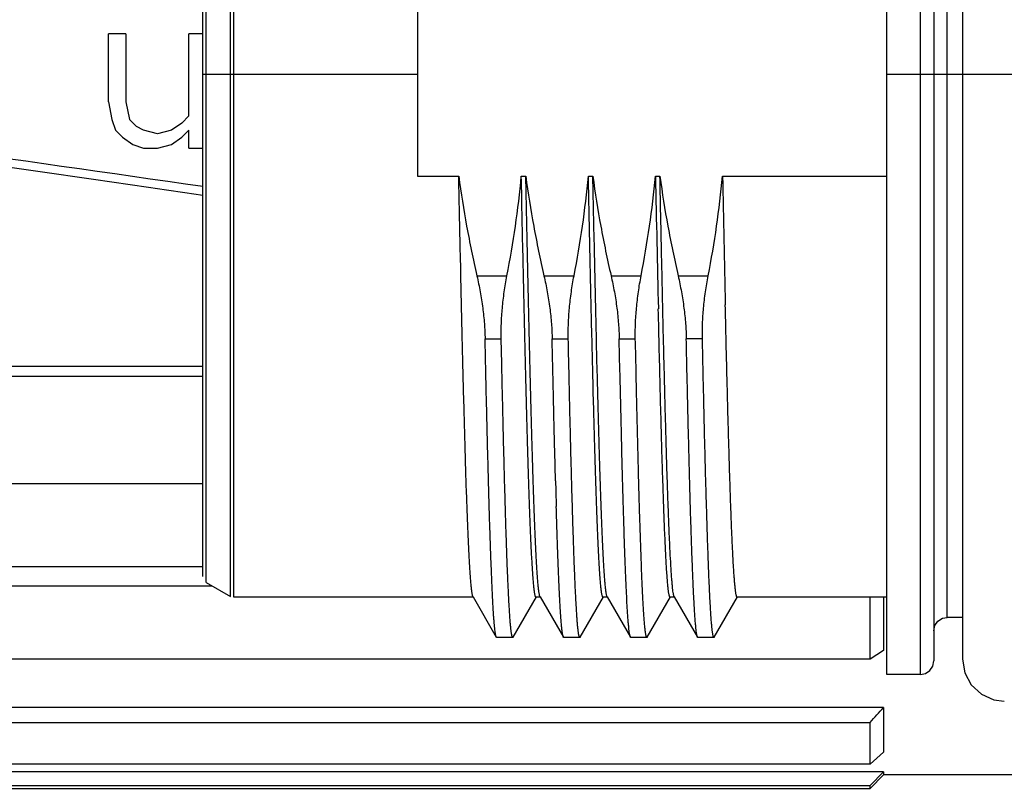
# Model space of a CAD drawing. Header units: millimetres. Extents: x -491 to 2059, y -393 to 795.
# Tile 105 of 256: x -177 to -175.53, y -57.42 to -56.27. Entities that reach past the tile are written whole.
import ezdxf

# ---------------------------------------------------------------- set-up
doc = ezdxf.new("R2010")
doc.units = ezdxf.units.MM
doc.header["$LTSCALE"] = 462.55
doc.layers.get('0').update_dxf_attribs({"linetype": 'CONTINUOUS'})
for name, color, linetype in [('1613603_PBL15', 7, 'CONTINUOUS'), ('A2600102_ABL19', 7, 'CONTINUOUS'), ('E2030201_ABL14', 7, 'CONTINUOUS'), ('E2030301_ABL20', 7, 'CONTINUOUS'), ('new_view_11_VBL0', 7, 'CONTINUOUS'), ('R2538000302_HARNESS_PBL21', 7, 'CONTINUOUS')]:
    doc.layers.add(name, color=color, linetype=linetype)

# ---------------------------------------------------------------- blocks, each defined once
blk = doc.blocks.new('1613603_PBL15', base_point=(3128.898, 3361.847))
at = {"layer": '1613603_PBL15', "color": 7}
for p, q in [((3139.69, 3361.386), (3139.69, 3362.397)), ((3139.95, 3362.397), (3139.69, 3362.397)), ((3139.95, 3362.397), (3139.95, 3361.386)), ((3140.888, 3361.174), (3140.888, 3362.397)), ((3141.098, 3362.397), (3140.888, 3362.397)), ((3139.69, 3361.386), (3139.742, 3361.12)), ((3139.95, 3361.386), (3140.003, 3361.12)), ((3140.888, 3361.174), (3140.784, 3361.067)), ((3139.742, 3361.12), (3139.794, 3360.961)), ((3140.107, 3361.014), (3140.003, 3361.12)), ((3140.211, 3360.961), (3140.107, 3361.014)), ((3140.784, 3361.067), (3140.628, 3360.961)), ((3139.794, 3360.961), (3139.898, 3360.855)), ((3140.419, 3360.908), (3140.211, 3360.961)), ((3140.628, 3360.961), (3140.419, 3360.908)), ((3140.888, 3360.961), (3140.784, 3360.855)), ((3140.888, 3360.695), (3140.888, 3360.961)), ((3139.898, 3360.855), (3140.055, 3360.748)), ((3140.055, 3360.748), (3140.211, 3360.695)), ((3140.419, 3360.695), (3140.628, 3360.748)), ((3140.628, 3360.748), (3140.784, 3360.855)), ((3140.211, 3360.695), (3140.419, 3360.695)), ((3140.888, 3360.695), (3141.098, 3360.695)), ((3141.098, 3357.436), (3132.052, 3357.436)), ((3132.398, 3357.294), (3141.098, 3357.294)), ((3141.098, 3355.69), (3134.398, 3355.69)), ((3141.098, 3354.451), (3134.598, 3354.451)), ((3134.398, 3354.169), (3141.233, 3354.169)), ((3151.048, 3353.074), (3151.048, 3353.997)), ((3151.248, 3353.997), (3151.248, 3353.202)), ((3151.248, 3353.202), (3151.048, 3353.074)), ((3151.048, 3353.074), (3134.398, 3353.074)), ((3151.248, 3352.352), (3134.598, 3352.352)), ((3151.248, 3352.352), (3151.248, 3351.688)), ((3134.398, 3352.131), (3151.048, 3352.131)), ((3151.048, 3351.51), (3151.048, 3352.131)), ((3151.248, 3351.688), (3151.048, 3351.51)), ((3151.048, 3351.51), (3134.398, 3351.51)), ((3151.248, 3351.392), (3134.598, 3351.392)), ((3151.048, 3351.187), (3151.248, 3351.392)), ((3151.248, 3351.347), (3151.048, 3351.147)), ((3151.248, 3351.392), (3151.248, 3351.347)), ((3154.598, 3351.347), (3151.248, 3351.347)), ((3134.398, 3351.187), (3151.048, 3351.187)), ((3151.048, 3351.147), (3151.048, 3351.187)), ((3132.398, 3351.147), (3151.048, 3351.147))]:
    blk.add_line(p, q, dxfattribs=at)
blk.add_arc((3044.269, 3449.045), 144.202, 317.77293, 317.8913, dxfattribs=at)
for major_axis, start_param, end_param in [((91.705, 9.079), -1.001685, -0.878977), ((93.46, 9.253), -1.009412, -0.894611), ((93.46, -9.253), 0.894611, 1.009412), ((91.705, -9.079), 0.878977, 1.001685)]:
    blk.add_ellipse((3082.202, 3361.797), major_axis=major_axis, ratio=0.056424, start_param=start_param, end_param=end_param, dxfattribs=at)
blk = doc.blocks.new('E2030201_ABL14', base_point=(3128.898, 3361.847))
at = {"layer": '1613603_PBL15'}
blk.add_blockref('1613603_PBL15', (3128.898, 3361.847), dxfattribs=at)
blk = doc.blocks.new('R2538000302_HARNESS_PBL21', base_point=(3152.574, 3361.947))
at = {"layer": 'R2538000302_HARNESS_PBL21', "color": 7}
for p, q in [((3151.298, 3352.847), (3151.298, 3370.747)), ((3151.998, 3370.547), (3151.998, 3353.047)), ((3152.423, 3370.522), (3152.423, 3353.072)), ((3141.098, 3354.305), (3141.098, 3369.289)), ((3144.298, 3363.319), (3144.298, 3360.275)), ((3144.298, 3360.275), (3144.913, 3360.275)), ((3145.846, 3360.275), (3145.913, 3360.275)), ((3146.846, 3360.275), (3146.913, 3360.275)), ((3147.846, 3360.275), (3147.913, 3360.275)), ((3148.846, 3360.275), (3151.298, 3360.275)), ((3148.889, 3358.293), (3148.888, 3358.359)), ((3147.312, 3357.581), (3147.306, 3357.851)), ((3147.548, 3357.792), (3147.546, 3357.851)), ((3147.552, 3357.581), (3147.548, 3357.792)), ((3147.316, 3357.401), (3147.312, 3357.581)), ((3147.557, 3357.372), (3147.552, 3357.581)), ((3147.316, 3357.377), (3147.316, 3357.401)), ((3147.318, 3357.317), (3147.316, 3357.377)), ((3147.558, 3357.317), (3147.557, 3357.372)), ((3147.564, 3357.076), (3147.558, 3357.317)), ((3147.564, 3357.059), (3147.564, 3357.076)), ((3147.568, 3356.879), (3147.564, 3357.059)), ((3147.573, 3356.654), (3147.568, 3356.879)), ((3147.574, 3356.622), (3147.573, 3356.654)), ((3146.345, 3356.177), (3146.344, 3356.198)), ((3146.357, 3355.733), (3146.345, 3356.177)), ((3147.948, 3356.002), (3147.947, 3356.03)), ((3141.148, 3354.218), (3141.508, 3354.01)), ((3145.132, 3353.997), (3141.558, 3353.997)), ((3145.126, 3354.002), (3145.473, 3353.402)), ((3145.724, 3353.402), (3146.071, 3354.002)), ((3146.132, 3353.997), (3146.065, 3353.997)), ((3146.126, 3354.002), (3146.473, 3353.402)), ((3146.724, 3353.402), (3147.071, 3354.002)), ((3147.132, 3353.997), (3147.065, 3353.997)), ((3147.126, 3354.002), (3147.473, 3353.402)), ((3147.724, 3353.402), (3148.071, 3354.002)), ((3148.132, 3353.997), (3148.065, 3353.997)), ((3148.126, 3354.002), (3148.473, 3353.402)), ((3148.724, 3353.402), (3149.071, 3354.002)), ((3151.298, 3353.997), (3149.065, 3353.997)), ((3152.423, 3353.697), (3152.198, 3353.697)), ((3145.719, 3353.397), (3145.478, 3353.397)), ((3146.719, 3353.397), (3146.478, 3353.397)), ((3147.719, 3353.397), (3147.478, 3353.397)), ((3148.719, 3353.397), (3148.478, 3353.397)), ((3151.798, 3352.847), (3151.298, 3352.847))]:
    blk.add_line(p, q, dxfattribs=at)
at = {"layer": 'R2538000302_HARNESS_PBL21', "color": 2}
for p, q in [((3151.798, 3352.847), (3151.798, 3370.747)), ((3152.198, 3353.697), (3152.198, 3369.897)), ((3141.508, 3354.01), (3141.508, 3369.584)), ((3141.558, 3353.997), (3141.558, 3369.597)), ((3141.148, 3354.218), (3141.148, 3369.376)), ((3141.098, 3361.797), (3144.298, 3361.797)), ((3151.298, 3361.797), (3164.049, 3361.797)), ((3145.184, 3358.791), (3145.632, 3358.791)), ((3146.184, 3358.791), (3146.632, 3358.791)), ((3147.184, 3358.791), (3147.632, 3358.791)), ((3148.184, 3358.791), (3148.632, 3358.791)), ((3145.306, 3357.851), (3145.546, 3357.851)), ((3146.306, 3357.851), (3146.546, 3357.851)), ((3147.306, 3357.851), (3147.546, 3357.851)), ((3148.546, 3357.851), (3148.306, 3357.851))]:
    blk.add_line(p, q, dxfattribs=at)
at = {"layer": 'R2538000302_HARNESS_PBL21', "color": 7}
for points in [[(3151.998, 3353.497), (3152.014, 3353.575), (3152.059, 3353.64), (3152.125, 3353.683), (3152.198, 3353.697)], [(3151.798, 3352.847), (3151.872, 3352.861), (3151.938, 3352.904), (3151.983, 3352.969), (3151.998, 3353.047)], [(3152.423, 3353.072), (3152.457, 3352.87), (3152.555, 3352.689), (3152.706, 3352.549), (3152.894, 3352.466), (3153.048, 3352.447)]]:
    blk.add_lwpolyline(points, dxfattribs=at)
for centre, radius, start, end in [((3954.322, 3376.706), 806.643, 181.167222, 181.30776), ((3972.671, 3377.075), 823.996, 181.168274, 181.301501), ((3300.914, 3359.898), 154.614, 181.54368, 181.68624)]:
    blk.add_arc(centre, radius, start, end, dxfattribs=at)
for points, knots in [([(3144.913, 3360.275), (3144.946, 3360.025), (3145.025, 3359.529), (3145.128, 3359.036), (3145.184, 3358.791)], [0, 0, 0, 0, 0.499996, 1, 1, 1, 1]), ([(3145.126, 3354.002), (3145.126, 3354.003), (3145.124, 3354.005), (3145.122, 3354.011), (3145.119, 3354.021), (3145.116, 3354.035), (3145.113, 3354.053), (3145.109, 3354.074), (3145.105, 3354.109), (3145.099, 3354.161), (3145.092, 3354.233), (3145.086, 3354.319), (3145.079, 3354.417), (3145.073, 3354.529), (3145.066, 3354.653), (3145.059, 3354.79), (3145.053, 3354.939), (3145.046, 3355.1), (3145.04, 3355.273), (3145.033, 3355.457), (3145.026, 3355.652), (3145.019, 3355.859), (3145.013, 3356.075), (3145.004, 3356.383), (3144.993, 3356.792), (3144.979, 3357.308), (3144.966, 3357.855), (3144.953, 3358.429), (3144.94, 3359.028), (3144.926, 3359.645), (3144.917, 3360.063), (3144.913, 3360.275)], [0, 0, 0, 0, 0.000586, 0.001296, 0.003101, 0.00543, 0.008289, 0.011681, 0.015606, 0.025052, 0.03662, 0.050291, 0.066044, 0.083852, 0.103684, 0.125508, 0.149286, 0.174975, 0.202533, 0.23191, 0.263056, 0.295916, 0.330431, 0.366544, 0.443301, 0.525652, 0.613021, 0.704794, 0.800331, 0.898963, 1, 1, 1, 1]), ([(3145.632, 3358.791), (3145.68, 3359.036), (3145.764, 3359.529), (3145.823, 3360.026), (3145.846, 3360.275)], [0, 0, 0, 0, 0.500004, 1, 1, 1, 1]), ([(3146.061, 3354), (3146.06, 3354), (3146.059, 3354.002), (3146.057, 3354.006), (3146.056, 3354.01), (3146.053, 3354.018), (3146.05, 3354.029), (3146.047, 3354.045), (3146.044, 3354.065), (3146.04, 3354.088), (3146.037, 3354.115), (3146.034, 3354.145), (3146.03, 3354.178), (3146.026, 3354.23), (3146.02, 3354.302), (3146.014, 3354.399), (3146.007, 3354.509), (3146, 3354.632), (3145.993, 3354.768), (3145.987, 3354.916), (3145.98, 3355.077), (3145.973, 3355.249), (3145.964, 3355.502), (3145.953, 3355.846), (3145.94, 3356.289), (3145.926, 3356.771), (3145.913, 3357.289), (3145.9, 3357.839), (3145.886, 3358.417), (3145.873, 3359.019), (3145.859, 3359.641), (3145.851, 3360.062), (3145.846, 3360.275)], [0, 0, 0, 0, 0.000487, 0.001093, 0.001825, 0.002687, 0.004807, 0.007461, 0.010653, 0.014386, 0.018658, 0.023469, 0.028818, 0.034703, 0.048073, 0.063557, 0.081129, 0.100761, 0.122416, 0.146057, 0.171642, 0.199127, 0.228462, 0.292475, 0.363228, 0.440219, 0.522902, 0.610691, 0.702964, 0.799064, 0.898311, 1, 1, 1, 1]), ([(3146.126, 3354.002), (3146.126, 3354.003), (3146.124, 3354.005), (3146.122, 3354.011), (3146.119, 3354.021), (3146.116, 3354.035), (3146.113, 3354.053), (3146.109, 3354.074), (3146.105, 3354.109), (3146.099, 3354.161), (3146.092, 3354.233), (3146.086, 3354.319), (3146.079, 3354.417), (3146.073, 3354.529), (3146.066, 3354.653), (3146.059, 3354.79), (3146.053, 3354.939), (3146.046, 3355.1), (3146.04, 3355.273), (3146.033, 3355.457), (3146.026, 3355.652), (3146.019, 3355.859), (3146.013, 3356.075), (3146.004, 3356.383), (3145.993, 3356.792), (3145.979, 3357.308), (3145.966, 3357.855), (3145.953, 3358.429), (3145.94, 3359.028), (3145.926, 3359.645), (3145.917, 3360.063), (3145.913, 3360.275)], [0, 0, 0, 0, 0.000586, 0.001296, 0.003101, 0.00543, 0.008289, 0.011681, 0.015606, 0.025052, 0.03662, 0.050291, 0.066044, 0.083852, 0.103684, 0.125508, 0.149286, 0.174975, 0.202533, 0.23191, 0.263056, 0.295916, 0.330431, 0.366544, 0.443301, 0.525652, 0.613021, 0.704794, 0.800331, 0.898963, 1, 1, 1, 1]), ([(3145.913, 3360.275), (3145.946, 3360.025), (3146.025, 3359.529), (3146.128, 3359.036), (3146.184, 3358.791)], [0, 0, 0, 0, 0.499996, 1, 1, 1, 1]), ([(3146.632, 3358.791), (3146.68, 3359.036), (3146.764, 3359.529), (3146.823, 3360.026), (3146.846, 3360.275)], [0, 0, 0, 0, 0.500004, 1, 1, 1, 1]), ([(3147.061, 3354), (3147.06, 3354), (3147.059, 3354.002), (3147.057, 3354.006), (3147.056, 3354.01), (3147.053, 3354.018), (3147.05, 3354.029), (3147.047, 3354.045), (3147.044, 3354.065), (3147.04, 3354.088), (3147.037, 3354.115), (3147.034, 3354.145), (3147.03, 3354.178), (3147.026, 3354.23), (3147.02, 3354.302), (3147.014, 3354.399), (3147.007, 3354.509), (3147, 3354.632), (3146.993, 3354.768), (3146.987, 3354.916), (3146.98, 3355.077), (3146.973, 3355.249), (3146.964, 3355.502), (3146.953, 3355.846), (3146.94, 3356.289), (3146.926, 3356.771), (3146.913, 3357.289), (3146.9, 3357.839), (3146.886, 3358.417), (3146.873, 3359.019), (3146.859, 3359.641), (3146.851, 3360.062), (3146.846, 3360.275)], [0, 0, 0, 0, 0.000487, 0.001093, 0.001825, 0.002687, 0.004807, 0.007461, 0.010653, 0.014386, 0.018658, 0.023469, 0.028818, 0.034703, 0.048073, 0.063557, 0.081129, 0.100761, 0.122416, 0.146057, 0.171642, 0.199127, 0.228462, 0.292475, 0.363228, 0.440219, 0.522902, 0.610691, 0.702964, 0.799064, 0.898311, 1, 1, 1, 1]), ([(3147.126, 3354.002), (3147.126, 3354.003), (3147.124, 3354.005), (3147.122, 3354.011), (3147.119, 3354.021), (3147.116, 3354.035), (3147.113, 3354.053), (3147.109, 3354.074), (3147.105, 3354.109), (3147.099, 3354.161), (3147.092, 3354.233), (3147.086, 3354.319), (3147.079, 3354.417), (3147.073, 3354.529), (3147.066, 3354.653), (3147.059, 3354.79), (3147.053, 3354.939), (3147.046, 3355.1), (3147.04, 3355.273), (3147.033, 3355.457), (3147.026, 3355.652), (3147.019, 3355.859), (3147.013, 3356.075), (3147.004, 3356.383), (3146.993, 3356.792), (3146.979, 3357.308), (3146.966, 3357.855), (3146.953, 3358.429), (3146.94, 3359.028), (3146.926, 3359.645), (3146.917, 3360.063), (3146.913, 3360.275)], [0, 0, 0, 0, 0.000586, 0.001296, 0.003101, 0.00543, 0.008289, 0.011681, 0.015606, 0.025052, 0.03662, 0.050291, 0.066044, 0.083852, 0.103684, 0.125508, 0.149286, 0.174975, 0.202533, 0.23191, 0.263056, 0.295916, 0.330431, 0.366544, 0.443301, 0.525652, 0.613021, 0.704794, 0.800331, 0.898963, 1, 1, 1, 1]), ([(3146.913, 3360.275), (3146.946, 3360.025), (3147.025, 3359.529), (3147.128, 3359.036), (3147.184, 3358.791)], [0, 0, 0, 0, 0.499996, 1, 1, 1, 1]), ([(3147.632, 3358.791), (3147.68, 3359.036), (3147.764, 3359.529), (3147.823, 3360.026), (3147.846, 3360.275)], [0, 0, 0, 0, 0.500004, 1, 1, 1, 1]), ([(3147.956, 3358.297), (3147.949, 3358.619), (3147.934, 3359.278), (3147.92, 3359.937), (3147.913, 3360.275)], [0, 0, 0, 0, 0.488436, 1, 1, 1, 1]), ([(3147.913, 3360.275), (3147.946, 3360.025), (3148.025, 3359.529), (3148.128, 3359.036), (3148.184, 3358.791)], [0, 0, 0, 0, 0.499996, 1, 1, 1, 1]), ([(3148.632, 3358.791), (3148.68, 3359.036), (3148.764, 3359.529), (3148.823, 3360.026), (3148.846, 3360.275)], [0, 0, 0, 0, 0.500004, 1, 1, 1, 1]), ([(3145.184, 3358.791), (3145.202, 3358.711), (3145.235, 3358.551), (3145.272, 3358.312), (3145.297, 3358.079), (3145.304, 3357.926), (3145.306, 3357.851)], [0, 0, 0, 0, 0.259495, 0.515245, 0.763375, 1, 1, 1, 1]), ([(3145.546, 3357.851), (3145.545, 3357.926), (3145.546, 3358.079), (3145.562, 3358.311), (3145.59, 3358.55), (3145.617, 3358.711), (3145.632, 3358.791)], [0, 0, 0, 0, 0.236605, 0.48467, 0.740439, 1, 1, 1, 1]), ([(3146.184, 3358.791), (3146.202, 3358.711), (3146.235, 3358.551), (3146.272, 3358.312), (3146.297, 3358.079), (3146.304, 3357.926), (3146.306, 3357.851)], [0, 0, 0, 0, 0.259495, 0.515245, 0.763375, 1, 1, 1, 1]), ([(3146.546, 3357.851), (3146.545, 3357.926), (3146.546, 3358.079), (3146.562, 3358.311), (3146.59, 3358.55), (3146.617, 3358.711), (3146.632, 3358.791)], [0, 0, 0, 0, 0.236605, 0.48467, 0.740439, 1, 1, 1, 1]), ([(3147.184, 3358.791), (3147.202, 3358.711), (3147.235, 3358.551), (3147.272, 3358.312), (3147.297, 3358.079), (3147.304, 3357.926), (3147.306, 3357.851)], [0, 0, 0, 0, 0.259495, 0.515245, 0.763375, 1, 1, 1, 1]), ([(3147.546, 3357.851), (3147.545, 3357.926), (3147.546, 3358.079), (3147.562, 3358.311), (3147.59, 3358.55), (3147.617, 3358.711), (3147.632, 3358.791)], [0, 0, 0, 0, 0.236605, 0.48467, 0.740439, 1, 1, 1, 1]), ([(3148.184, 3358.791), (3148.202, 3358.711), (3148.235, 3358.551), (3148.272, 3358.312), (3148.297, 3358.079), (3148.304, 3357.926), (3148.306, 3357.851)], [0, 0, 0, 0, 0.259495, 0.515245, 0.763375, 1, 1, 1, 1]), ([(3148.546, 3357.851), (3148.545, 3357.926), (3148.546, 3358.079), (3148.562, 3358.311), (3148.59, 3358.55), (3148.617, 3358.711), (3148.632, 3358.791)], [0, 0, 0, 0, 0.236605, 0.48467, 0.740439, 1, 1, 1, 1]), ([(3147.947, 3356.03), (3147.942, 3356.199), (3147.932, 3356.55), (3147.918, 3357.098), (3147.903, 3357.685), (3147.894, 3358.089), (3147.889, 3358.297)], [0, 0, 0, 0, 0.222846, 0.465172, 0.72495, 1, 1, 1, 1]), ([(3148.126, 3354.002), (3148.125, 3354.004), (3148.123, 3354.008), (3148.121, 3354.016), (3148.118, 3354.026), (3148.115, 3354.038), (3148.113, 3354.053), (3148.109, 3354.076), (3148.105, 3354.111), (3148.099, 3354.159), (3148.094, 3354.216), (3148.089, 3354.281), (3148.083, 3354.354), (3148.078, 3354.436), (3148.071, 3354.562), (3148.062, 3354.739), (3148.051, 3354.975), (3148.041, 3355.241), (3148.03, 3355.537), (3148.019, 3355.86), (3148.009, 3356.211), (3147.998, 3356.586), (3147.988, 3356.985), (3147.977, 3357.405), (3147.966, 3357.844), (3147.959, 3358.144), (3147.956, 3358.297)], [0, 0, 0, 0, 0.001453, 0.003377, 0.005787, 0.008688, 0.012083, 0.015976, 0.025253, 0.036515, 0.049755, 0.064961, 0.082117, 0.101205, 0.122204, 0.169843, 0.224827, 0.286912, 0.355823, 0.431251, 0.51286, 0.600287, 0.693139, 0.791004, 0.893444, 1, 1, 1, 1]), ([(3149.065, 3353.997), (3149.065, 3353.997), (3149.064, 3353.997), (3149.062, 3353.998), (3149.061, 3354), (3149.059, 3354.002), (3149.058, 3354.004), (3149.056, 3354.009), (3149.054, 3354.016), (3149.051, 3354.027), (3149.048, 3354.04), (3149.045, 3354.055), (3149.043, 3354.072), (3149.04, 3354.092), (3149.037, 3354.114), (3149.035, 3354.138), (3149.031, 3354.175), (3149.026, 3354.227), (3149.021, 3354.296), (3149.015, 3354.374), (3149.01, 3354.46), (3149.004, 3354.556), (3148.997, 3354.7), (3148.987, 3354.902), (3148.976, 3355.168), (3148.966, 3355.466), (3148.955, 3355.794), (3148.944, 3356.15), (3148.933, 3356.534), (3148.922, 3356.943), (3148.911, 3357.374), (3148.9, 3357.827), (3148.893, 3358.136), (3148.889, 3358.293)], [0, 0, 0, 0, 0.000327, 0.000705, 0.001171, 0.001742, 0.00243, 0.003239, 0.005235, 0.007746, 0.010781, 0.014343, 0.018433, 0.023051, 0.028199, 0.033874, 0.040077, 0.054058, 0.070128, 0.088271, 0.108467, 0.130692, 0.15492, 0.209269, 0.271258, 0.340594, 0.416947, 0.499957, 0.589226, 0.68433, 0.784817, 0.890207, 1, 1, 1, 1]), ([(3145.473, 3353.402), (3145.472, 3353.403), (3145.47, 3353.408), (3145.468, 3353.416), (3145.465, 3353.426), (3145.462, 3353.438), (3145.46, 3353.453), (3145.456, 3353.477), (3145.452, 3353.512), (3145.447, 3353.562), (3145.441, 3353.62), (3145.436, 3353.687), (3145.431, 3353.762), (3145.426, 3353.847), (3145.419, 3353.976), (3145.41, 3354.159), (3145.4, 3354.402), (3145.389, 3354.678), (3145.379, 3354.984), (3145.368, 3355.319), (3145.358, 3355.682), (3145.348, 3356.072), (3145.337, 3356.486), (3145.327, 3356.922), (3145.316, 3357.38), (3145.309, 3357.692), (3145.306, 3357.851)], [0, 0, 0, 0, 0.001387, 0.003246, 0.00559, 0.008427, 0.011758, 0.015587, 0.024737, 0.035873, 0.048989, 0.064071, 0.081107, 0.100077, 0.120962, 0.16839, 0.223191, 0.285132, 0.353948, 0.429345, 0.510999, 0.598558, 0.69165, 0.78987, 0.892802, 1, 1, 1, 1]), ([(3145.719, 3353.397), (3145.718, 3353.397), (3145.717, 3353.397), (3145.716, 3353.398), (3145.714, 3353.4), (3145.713, 3353.402), (3145.712, 3353.405), (3145.71, 3353.408), (3145.709, 3353.412), (3145.707, 3353.418), (3145.705, 3353.428), (3145.702, 3353.441), (3145.699, 3353.457), (3145.697, 3353.475), (3145.694, 3353.495), (3145.691, 3353.518), (3145.689, 3353.543), (3145.685, 3353.581), (3145.68, 3353.634), (3145.675, 3353.705), (3145.67, 3353.786), (3145.665, 3353.876), (3145.659, 3353.974), (3145.652, 3354.123), (3145.642, 3354.332), (3145.632, 3354.607), (3145.621, 3354.915), (3145.611, 3355.255), (3145.6, 3355.625), (3145.589, 3356.022), (3145.578, 3356.447), (3145.568, 3356.895), (3145.557, 3357.366), (3145.55, 3357.687), (3145.546, 3357.851)], [0, 0, 0, 0, 0.000309, 0.000673, 0.001125, 0.001685, 0.002362, 0.003162, 0.004087, 0.005139, 0.007633, 0.010649, 0.01419, 0.018259, 0.022855, 0.027978, 0.033628, 0.039804, 0.053726, 0.069733, 0.087808, 0.107932, 0.130082, 0.154234, 0.208431, 0.270278, 0.339492, 0.415762, 0.498739, 0.588044, 0.68327, 0.78398, 0.889718, 1, 1, 1, 1]), ([(3146.344, 3356.198), (3146.341, 3356.327), (3146.333, 3356.661), (3146.323, 3357.102), (3146.313, 3357.524), (3146.308, 3357.741), (3146.306, 3357.851)], [0, 0, 0, 0, 0.233801, 0.605593, 0.800166, 1, 1, 1, 1]), ([(3146.719, 3353.397), (3146.718, 3353.397), (3146.717, 3353.397), (3146.716, 3353.398), (3146.714, 3353.4), (3146.713, 3353.402), (3146.712, 3353.405), (3146.71, 3353.408), (3146.709, 3353.412), (3146.707, 3353.418), (3146.705, 3353.428), (3146.702, 3353.441), (3146.699, 3353.457), (3146.697, 3353.475), (3146.694, 3353.495), (3146.691, 3353.518), (3146.689, 3353.543), (3146.685, 3353.581), (3146.68, 3353.634), (3146.675, 3353.705), (3146.67, 3353.786), (3146.665, 3353.876), (3146.659, 3353.974), (3146.652, 3354.123), (3146.642, 3354.332), (3146.632, 3354.607), (3146.621, 3354.915), (3146.611, 3355.255), (3146.6, 3355.625), (3146.589, 3356.022), (3146.578, 3356.447), (3146.568, 3356.895), (3146.557, 3357.366), (3146.55, 3357.687), (3146.546, 3357.851)], [0, 0, 0, 0, 0.000309, 0.000673, 0.001125, 0.001685, 0.002362, 0.003162, 0.004087, 0.005139, 0.007633, 0.010649, 0.01419, 0.018259, 0.022855, 0.027978, 0.033628, 0.039804, 0.053726, 0.069733, 0.087808, 0.107932, 0.130082, 0.154234, 0.208431, 0.270278, 0.339492, 0.415762, 0.498739, 0.588044, 0.68327, 0.78398, 0.889718, 1, 1, 1, 1]), ([(3148.473, 3353.402), (3148.472, 3353.403), (3148.47, 3353.408), (3148.468, 3353.416), (3148.465, 3353.426), (3148.462, 3353.438), (3148.46, 3353.453), (3148.456, 3353.477), (3148.452, 3353.512), (3148.447, 3353.562), (3148.441, 3353.62), (3148.436, 3353.687), (3148.431, 3353.762), (3148.426, 3353.847), (3148.419, 3353.976), (3148.41, 3354.159), (3148.4, 3354.402), (3148.389, 3354.678), (3148.379, 3354.984), (3148.368, 3355.319), (3148.358, 3355.682), (3148.348, 3356.072), (3148.337, 3356.486), (3148.327, 3356.922), (3148.316, 3357.38), (3148.309, 3357.692), (3148.306, 3357.851)], [0, 0, 0, 0, 0.001387, 0.003246, 0.00559, 0.008427, 0.011758, 0.015587, 0.024737, 0.035873, 0.048989, 0.064071, 0.081107, 0.100077, 0.120962, 0.16839, 0.223191, 0.285132, 0.353948, 0.429345, 0.510999, 0.598558, 0.69165, 0.78987, 0.892802, 1, 1, 1, 1]), ([(3148.719, 3353.397), (3148.718, 3353.397), (3148.717, 3353.397), (3148.716, 3353.398), (3148.714, 3353.4), (3148.713, 3353.402), (3148.712, 3353.405), (3148.71, 3353.408), (3148.709, 3353.412), (3148.707, 3353.418), (3148.705, 3353.428), (3148.702, 3353.441), (3148.699, 3353.457), (3148.697, 3353.475), (3148.694, 3353.495), (3148.691, 3353.518), (3148.689, 3353.543), (3148.685, 3353.581), (3148.68, 3353.634), (3148.675, 3353.705), (3148.67, 3353.786), (3148.665, 3353.876), (3148.659, 3353.974), (3148.652, 3354.123), (3148.642, 3354.332), (3148.632, 3354.607), (3148.621, 3354.915), (3148.611, 3355.255), (3148.6, 3355.625), (3148.589, 3356.022), (3148.578, 3356.447), (3148.568, 3356.895), (3148.557, 3357.366), (3148.55, 3357.687), (3148.546, 3357.851)], [0, 0, 0, 0, 0.000309, 0.000673, 0.001125, 0.001685, 0.002362, 0.003162, 0.004087, 0.005139, 0.007633, 0.010649, 0.01419, 0.018259, 0.022855, 0.027978, 0.033628, 0.039804, 0.053726, 0.069733, 0.087808, 0.107932, 0.130082, 0.154234, 0.208431, 0.270278, 0.339492, 0.415762, 0.498739, 0.588044, 0.68327, 0.78398, 0.889718, 1, 1, 1, 1]), ([(3147.473, 3353.402), (3147.472, 3353.403), (3147.47, 3353.407), (3147.468, 3353.414), (3147.466, 3353.423), (3147.463, 3353.434), (3147.461, 3353.447), (3147.457, 3353.468), (3147.453, 3353.5), (3147.449, 3353.543), (3147.444, 3353.594), (3147.439, 3353.652), (3147.434, 3353.719), (3147.429, 3353.792), (3147.422, 3353.905), (3147.414, 3354.065), (3147.405, 3354.277), (3147.395, 3354.518), (3147.385, 3354.786), (3147.376, 3355.08), (3147.366, 3355.398), (3147.356, 3355.741), (3147.347, 3356.106), (3147.334, 3356.634), (3147.324, 3357.04), (3147.318, 3357.317)], [0, 0, 0, 0, 0.001449, 0.003359, 0.005746, 0.008615, 0.01197, 0.015814, 0.024966, 0.036071, 0.049125, 0.064117, 0.081034, 0.099863, 0.120586, 0.16764, 0.222024, 0.283542, 0.351965, 0.42704, 0.508489, 0.596009, 0.689277, 0.787946, 1, 1, 1, 1]), ([(3147.614, 3355.132), (3147.611, 3355.244), (3147.604, 3355.477), (3147.59, 3355.973), (3147.58, 3356.358), (3147.574, 3356.622)], [0, 0, 0, 0, 0.225583, 0.468099, 1, 1, 1, 1]), ([(3148.061, 3354), (3148.06, 3354), (3148.059, 3354.003), (3148.057, 3354.006), (3148.055, 3354.011), (3148.053, 3354.019), (3148.05, 3354.031), (3148.046, 3354.049), (3148.043, 3354.071), (3148.039, 3354.096), (3148.036, 3354.125), (3148.032, 3354.158), (3148.029, 3354.194), (3148.024, 3354.251), (3148.018, 3354.33), (3148.011, 3354.436), (3148.004, 3354.557), (3147.997, 3354.691), (3147.99, 3354.84), (3147.983, 3355.002), (3147.976, 3355.178), (3147.969, 3355.366), (3147.962, 3355.567), (3147.955, 3355.78), (3147.951, 3355.926), (3147.948, 3356.002)], [0, 0, 0, 0, 0.001607, 0.003628, 0.006084, 0.008988, 0.016162, 0.02518, 0.036055, 0.048789, 0.063383, 0.079832, 0.098132, 0.118276, 0.164059, 0.217102, 0.277307, 0.344557, 0.418724, 0.499663, 0.587215, 0.681215, 0.781477, 0.887808, 1, 1, 1, 1]), ([(3146.473, 3353.402), (3146.472, 3353.403), (3146.471, 3353.405), (3146.469, 3353.411), (3146.466, 3353.421), (3146.463, 3353.436), (3146.46, 3353.454), (3146.456, 3353.476), (3146.453, 3353.501), (3146.45, 3353.53), (3146.445, 3353.576), (3146.44, 3353.642), (3146.433, 3353.732), (3146.426, 3353.835), (3146.42, 3353.952), (3146.413, 3354.083), (3146.407, 3354.227), (3146.4, 3354.383), (3146.394, 3354.553), (3146.387, 3354.735), (3146.378, 3355.002), (3146.372, 3355.207), (3146.367, 3355.349)], [0, 0, 0, 0, 0.00188, 0.004182, 0.010095, 0.017793, 0.027296, 0.03861, 0.051739, 0.066679, 0.083428, 0.12233, 0.168388, 0.221528, 0.281662, 0.348691, 0.422503, 0.502972, 0.589963, 0.683327, 0.782902, 1, 1, 1, 1]), ([(3147.719, 3353.397), (3147.718, 3353.397), (3147.717, 3353.397), (3147.715, 3353.399), (3147.714, 3353.401), (3147.712, 3353.404), (3147.71, 3353.408), (3147.709, 3353.413), (3147.707, 3353.419), (3147.705, 3353.428), (3147.702, 3353.442), (3147.699, 3353.461), (3147.695, 3353.484), (3147.692, 3353.51), (3147.689, 3353.54), (3147.686, 3353.573), (3147.683, 3353.61), (3147.678, 3353.665), (3147.673, 3353.743), (3147.666, 3353.847), (3147.66, 3353.964), (3147.653, 3354.094), (3147.647, 3354.237), (3147.64, 3354.393), (3147.634, 3354.561), (3147.625, 3354.809), (3147.619, 3355.001), (3147.614, 3355.132)], [0, 0, 0, 0, 0.000968, 0.002173, 0.003744, 0.005744, 0.008199, 0.011125, 0.014532, 0.018424, 0.027678, 0.038901, 0.0521, 0.067277, 0.084428, 0.10355, 0.124638, 0.147682, 0.199611, 0.259257, 0.326528, 0.401311, 0.483485, 0.572911, 0.669442, 0.772917, 1, 1, 1, 1]), ([(3146.065, 3353.997), (3146.065, 3353.997), (3146.064, 3353.997), (3146.063, 3353.998), (3146.062, 3353.999), (3146.061, 3353.999), (3146.061, 3354)], [0, 0, 0, 0, 0.207189, 0.43382, 0.694788, 1, 1, 1, 1]), ([(3147.065, 3353.997), (3147.065, 3353.997), (3147.064, 3353.997), (3147.063, 3353.998), (3147.062, 3353.999), (3147.061, 3353.999), (3147.061, 3354)], [0, 0, 0, 0, 0.207189, 0.43382, 0.694788, 1, 1, 1, 1]), ([(3148.065, 3353.997), (3148.065, 3353.997), (3148.064, 3353.997), (3148.063, 3353.998), (3148.062, 3353.999), (3148.061, 3353.999), (3148.061, 3354)], [0, 0, 0, 0, 0.207189, 0.43382, 0.694788, 1, 1, 1, 1]), ([(3145.478, 3353.397), (3145.478, 3353.397), (3145.477, 3353.397), (3145.475, 3353.398), (3145.474, 3353.4), (3145.473, 3353.401), (3145.473, 3353.402)], [0, 0, 0, 0, 0.186635, 0.403459, 0.670869, 1, 1, 1, 1]), ([(3145.724, 3353.402), (3145.723, 3353.401), (3145.723, 3353.4), (3145.721, 3353.398), (3145.72, 3353.397), (3145.719, 3353.397), (3145.719, 3353.397)], [0, 0, 0, 0, 0.329143, 0.596563, 0.813383, 1, 1, 1, 1]), ([(3146.478, 3353.397), (3146.478, 3353.397), (3146.477, 3353.397), (3146.475, 3353.398), (3146.474, 3353.4), (3146.473, 3353.401), (3146.473, 3353.402)], [0, 0, 0, 0, 0.186635, 0.403459, 0.670869, 1, 1, 1, 1]), ([(3146.724, 3353.402), (3146.723, 3353.401), (3146.723, 3353.4), (3146.721, 3353.398), (3146.72, 3353.397), (3146.719, 3353.397), (3146.719, 3353.397)], [0, 0, 0, 0, 0.329143, 0.596563, 0.813383, 1, 1, 1, 1]), ([(3147.478, 3353.397), (3147.478, 3353.397), (3147.477, 3353.397), (3147.475, 3353.398), (3147.474, 3353.4), (3147.473, 3353.401), (3147.473, 3353.402)], [0, 0, 0, 0, 0.186635, 0.403459, 0.670869, 1, 1, 1, 1]), ([(3147.724, 3353.402), (3147.723, 3353.401), (3147.723, 3353.4), (3147.721, 3353.398), (3147.72, 3353.397), (3147.719, 3353.397), (3147.719, 3353.397)], [0, 0, 0, 0, 0.329143, 0.596563, 0.813383, 1, 1, 1, 1]), ([(3148.478, 3353.397), (3148.478, 3353.397), (3148.477, 3353.397), (3148.475, 3353.398), (3148.474, 3353.4), (3148.473, 3353.401), (3148.473, 3353.402)], [0, 0, 0, 0, 0.186635, 0.403459, 0.670869, 1, 1, 1, 1]), ([(3148.724, 3353.402), (3148.723, 3353.401), (3148.723, 3353.4), (3148.721, 3353.398), (3148.72, 3353.397), (3148.719, 3353.397), (3148.719, 3353.397)], [0, 0, 0, 0, 0.329143, 0.596563, 0.813383, 1, 1, 1, 1])]:
    blk.add_open_spline(points, degree=3, knots=knots, dxfattribs=at)
blk = doc.blocks.new('E2030301_ABL20', base_point=(3152.574, 3361.947))
at = {"layer": 'R2538000302_HARNESS_PBL21'}
blk.add_blockref('R2538000302_HARNESS_PBL21', (3152.574, 3361.947), dxfattribs=at)
blk = doc.blocks.new('A2600102_ABL19', base_point=(3155.098, 3351.647))
at = {"layer": 'E2030301_ABL20'}
blk.add_blockref('E2030301_ABL20', (3152.574, 3361.947), dxfattribs=at)
blk = doc.blocks.new('NEW_VIEW_11_VBL0', base_point=(3372.048, 2884.638))
at = {"layer": 'A2600102_ABL19'}
blk.add_blockref('A2600102_ABL19', (3155.098, 3351.647), dxfattribs=at)
at = {"layer": 'E2030201_ABL14'}
blk.add_blockref('E2030201_ABL14', (3128.898, 3361.847), dxfattribs=at)
blk = doc.blocks.new('W1')
at = {"layer": 'new_view_11_VBL0'}
blk.add_blockref('NEW_VIEW_11_VBL0', (3372.0484, 2884.6377), dxfattribs=at)

msp = doc.modelspace()

# ---------------------------------------------------------------- block references
at = {"xscale": 0.1, "yscale": 0.1, "zscale": 0.1}
msp.add_blockref('W1', (-490.8323, -392.5342), dxfattribs=at)

doc.saveas('drawing.dxf')
